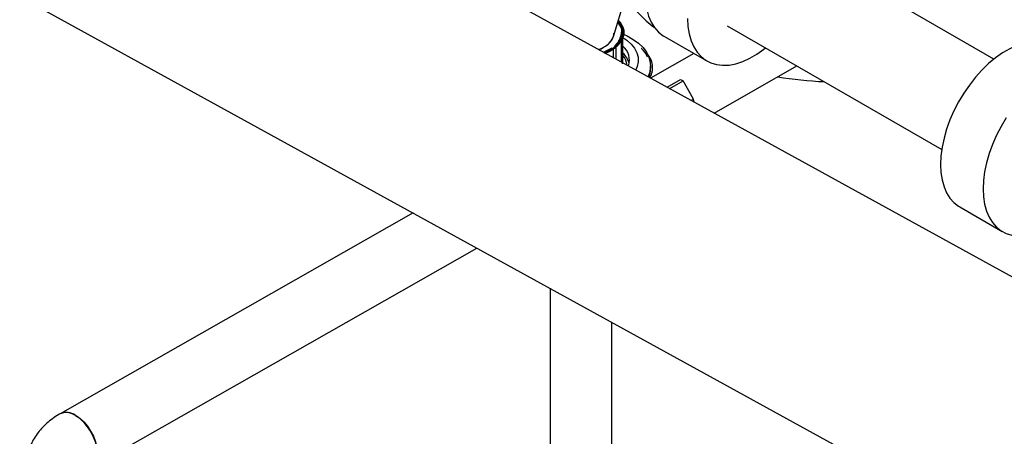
# Model space of a CAD drawing. Header units: millimetres. Extents: x 0 to 841, y 0 to 594.
# Tile 121 of 256: x 700.02 to 712.74, y 176.06 to 181.44. Entities that reach past the tile are written whole.
import ezdxf

# ---------------------------------------------------------------- set-up
doc = ezdxf.new("R2010")
doc.units = ezdxf.units.MM
doc.layers.add('TRAIT-FORT', color=4, linetype='Continuous', lineweight=25)

msp = doc.modelspace()

# ---------------------------------------------------------------- linework, layer by layer
at = {"layer": 'TRAIT-FORT', "color": 4, "linetype": 'Continuous', "lineweight": 25}
for p, q in [((729.782, 168.801), (691.673, 189.761)), ((691.598, 186.372), (728.297, 166.187)), ((712.607, 180.932), (709.835, 182.532)), ((707.691, 181.224), (707.935, 182.044)), ((707.793, 181.346), (707.749, 181.412)), ((707.795, 181.347), (707.75, 181.412)), ((707.807, 181.26), (707.802, 181.313)), ((707.806, 181.28), (707.802, 181.313)), ((707.804, 181.302), (707.802, 181.313)), ((707.804, 181.235), (707.805, 181.314)), ((707.809, 181.299), (707.807, 181.314)), ((709.161, 181.364), (711.933, 179.764)), ((707.777, 181.163), (707.802, 181.217)), ((707.78, 181.169), (707.785, 181.18)), ((707.783, 181.175), (707.802, 181.217)), ((707.785, 181.179), (707.802, 181.217)), ((707.79, 181.185), (707.802, 181.228)), ((707.79, 181.187), (707.802, 181.217)), ((707.79, 181.181), (707.807, 181.217)), ((707.791, 181.184), (707.802, 181.224)), ((707.795, 181.184), (707.797, 181.192)), ((707.795, 180.894), (707.795, 181.175)), ((707.797, 181.207), (707.802, 181.217)), ((707.801, 181.217), (707.811, 181.258)), ((707.802, 181.217), (707.805, 181.236)), ((707.802, 181.217), (707.804, 181.23)), ((707.802, 181.217), (707.803, 181.224)), ((707.805, 181.238), (707.805, 181.25)), ((707.807, 180.871), (707.807, 181.204)), ((707.814, 180.92), (707.814, 181.215)), ((707.814, 180.92), (707.814, 181.215)), ((707.814, 180.92), (707.814, 181.215)), ((707.814, 180.92), (707.814, 181.215)), ((707.814, 180.92), (707.814, 181.215)), ((707.814, 180.92), (707.814, 181.215)), ((707.814, 180.92), (707.814, 181.215)), ((707.814, 180.92), (707.814, 181.215)), ((707.814, 180.92), (707.814, 181.215)), ((707.814, 180.92), (707.814, 181.215)), ((707.814, 180.92), (707.814, 181.215)), ((707.814, 180.92), (707.814, 181.215)), ((707.814, 180.92), (707.814, 181.215)), ((707.814, 180.92), (707.814, 181.215)), ((708.349, 181.225), (708.898, 180.909)), ((707.563, 181.022), (707.673, 181.077)), ((707.566, 181.02), (707.672, 181.077)), ((707.578, 181.014), (707.689, 181.069)), ((707.692, 181.068), (707.688, 181.07)), ((707.689, 181.069), (707.689, 181.069)), ((707.692, 180.951), (707.692, 181.068)), ((707.722, 181.097), (707.768, 181.149)), ((707.722, 181.097), (707.767, 181.146)), ((707.726, 181.095), (707.722, 181.097)), ((707.726, 180.932), (707.726, 181.095)), ((708.729, 181.006), (708.17, 180.688)), ((707.814, 180.884), (707.814, 180.92)), ((707.814, 180.884), (707.814, 180.92)), ((707.814, 180.884), (707.814, 180.92)), ((707.814, 180.884), (707.814, 180.92)), ((707.814, 180.884), (707.814, 180.92)), ((707.814, 180.884), (707.814, 180.92)), ((707.814, 180.884), (707.814, 180.92)), ((707.814, 180.884), (707.814, 180.92)), ((707.814, 180.884), (707.814, 180.92)), ((707.814, 180.884), (707.814, 180.92)), ((707.814, 180.884), (707.814, 180.92)), ((707.814, 180.884), (707.814, 180.92)), ((707.814, 180.884), (707.814, 180.92)), ((707.814, 180.884), (707.814, 180.92)), ((707.814, 180.884), (707.814, 180.92)), ((708.171, 180.812), (708.171, 180.845)), ((708.993, 180.236), (710.062, 180.844)), ((708.385, 180.57), (708.558, 180.67)), ((708.558, 180.67), (708.591, 180.652)), ((708.418, 180.552), (708.591, 180.652)), ((708.727, 180.417), (708.591, 180.652)), ((708.727, 180.417), (708.695, 180.399)), ((708.732, 180.379), (708.727, 180.417)), ((712.166, 179.022), (712.715, 178.705)), ((705.104, 178.944), (700.54, 176.348)), ((700.973, 175.674), (705.926, 178.491)), ((706.871, 177.972), (706.871, 172.229)), ((707.671, 172.229), (707.671, 177.532))]:
    msp.add_line(p, q, dxfattribs=at)
at = {"layer": 'TRAIT-FORT', "color": 4, "linetype": 'Continuous', "lineweight": 25, "flags": 128}
for points in [[(708.101, 181.775), (708.106, 181.672), (708.121, 181.576), (708.145, 181.488), (708.179, 181.409), (708.222, 181.34), (708.274, 181.282), (708.333, 181.235), (708.349, 181.225)], [(708.649, 181.458), (708.654, 181.355), (708.669, 181.259), (708.694, 181.171), (708.728, 181.092), (708.771, 181.023), (708.822, 180.965), (708.882, 180.919), (708.949, 180.884), (709.022, 180.862), (709.1, 180.853), (709.184, 180.856), (709.271, 180.873), (709.361, 180.902), (709.452, 180.943), (709.544, 180.996), (709.635, 181.06), (709.657, 181.078)], [(707.814, 181.211), (707.863, 181.177), (707.919, 181.127), (707.963, 181.073), (707.993, 181.016), (708.009, 180.957), (708.011, 180.898), (707.998, 180.838), (707.979, 180.793)], [(707.828, 181.253), (707.866, 181.235), (707.946, 181.188), (708.015, 181.137), (708.073, 181.081), (708.118, 181.021), (708.149, 180.958), (708.167, 180.894), (708.17, 180.829), (708.16, 180.764), (708.138, 180.706)], [(713.366, 181.101), (713.315, 181.125), (713.242, 181.147), (713.164, 181.157), (713.08, 181.153), (712.993, 181.137), (712.903, 181.108), (712.812, 181.066), (712.72, 181.013), (712.629, 180.949), (712.539, 180.874), (712.452, 180.79), (712.369, 180.698), (712.29, 180.597), (712.217, 180.491), (712.15, 180.38), (712.091, 180.264), (712.039, 180.147), (711.996, 180.028), (711.962, 179.91), (711.937, 179.794), (711.923, 179.68), (711.918, 179.572)], [(708.149, 180.699), (708.167, 180.762), (708.171, 180.823)], [(708.149, 180.699), (708.166, 180.758), (708.171, 180.822)], [(708.149, 180.699), (708.166, 180.76), (708.171, 180.816)], [(708.149, 180.699), (708.166, 180.756), (708.171, 180.812)], [(712.765, 180.174), (712.699, 180.063), (712.639, 179.948), (712.588, 179.83), (712.545, 179.712), (712.51, 179.593), (712.486, 179.477), (712.471, 179.364), (712.466, 179.255)], [(711.918, 179.572), (711.923, 179.468), (711.937, 179.372), (711.962, 179.284), (711.996, 179.205), (712.039, 179.136), (712.091, 179.078), (712.15, 179.032), (712.166, 179.022)], [(712.466, 179.255), (712.471, 179.152), (712.486, 179.056), (712.51, 178.968), (712.545, 178.889), (712.588, 178.82), (712.639, 178.762), (712.699, 178.715), (712.765, 178.681), (712.838, 178.659), (712.917, 178.65), (713.001, 178.653), (713.088, 178.67), (713.177, 178.699), (713.269, 178.74), (713.361, 178.793), (713.452, 178.857), (713.474, 178.874)], [(700.74, 176.328), (700.794, 176.292), (700.845, 176.244), (700.893, 176.188), (700.935, 176.125), (700.97, 176.058), (700.996, 175.988), (701.014, 175.919), (701.021, 175.853), (701.018, 175.792), (701.005, 175.739), (700.982, 175.695), (700.967, 175.677)]]:
    msp.add_lwpolyline(points, dxfattribs=at)
at = {"layer": 'TRAIT-FORT', "color": 4, "linetype": 'Continuous', "lineweight": 25}
for centre, radius, start, end in [((709.286, 182.736), 1.755, 214.7145, 232.5942), ((707.558, 181.234), 0.262, 25.5218, 44.2056), ((707.556, 181.234), 0.26, 25.5551, 42.7307), ((707.579, 181.248), 0.238, 16.1295, 43.5082), ((707.562, 181.238), 0.252, 25.3507, 41.6446), ((707.606, 181.26), 0.203, 15.1908, 24.9991), ((707.624, 181.265), 0.19, 357.852, 25.4727), ((707.627, 181.266), 0.187, 344.7287, 25.6458), ((707.627, 181.265), 0.187, 334.1087, 15.0042), ((707.627, 181.266), 0.182, 344.5023, 15.2399), ((707.425, 181.337), 0.289, 284.6674, 336.9278), ((707.52, 181.322), 0.303, 303.7076, 333.0634), ((707.522, 181.322), 0.306, 303.7076, 333.0634), ((707.559, 181.292), 0.255, 309.8794, 342.8772), ((707.569, 181.286), 0.247, 309.3988, 347.4233), ((707.568, 181.287), 0.248, 309.4381, 346.6823), ((707.561, 181.292), 0.257, 309.8794, 342.8772), ((707.4, 181.473), 0.495, 291.3894, 310.5176), ((707.381, 181.51), 0.537, 291.8078, 304.8141), ((707.402, 181.474), 0.499, 291.4824, 310.5223), ((707.383, 181.512), 0.542, 291.8973, 304.8173), ((707.657, 180.92), 0.24, 341.7726, 49.1991), ((707.632, 180.827), 0.237, 6.6497, 40.0948), ((707.621, 180.806), 0.281, 14.0444, 46.6655), ((707.631, 180.92), 0.182, 349.2231, 359.9812), ((707.857, 180.813), 0.314, 338.7658, 2.1233), ((707.856, 180.813), 0.315, 338.7887, 1.9179), ((707.862, 180.812), 0.309, 338.5661, 1.8634), ((707.856, 180.813), 0.315, 338.7703, 359.4045), ((707.854, 180.814), 0.317, 338.8143, 358.7906), ((707.854, 180.814), 0.316, 338.7985, 358.0144), ((710.629, 185.68), 5.043, 260.6942, 267.5523), ((700.623, 176.167), 0.199, 53.9967, 114.6401)]:
    msp.add_arc(centre, radius, start, end, dxfattribs=at)
for points, knots in [([(707.806, 181.35), (707.806, 181.352), (707.802, 181.37), (707.789, 181.399), (707.765, 181.423), (707.754, 181.434)], [0, 0, 0, 0, 0.078425, 0.589063, 1, 1, 1, 1]), ([(707.723, 181.096), (707.726, 181.098), (707.731, 181.103), (707.738, 181.109), (707.745, 181.116), (707.757, 181.128), (707.773, 181.146), (707.789, 181.172), (707.801, 181.198), (707.81, 181.225), (707.814, 181.253), (707.814, 181.281), (707.809, 181.31), (707.802, 181.331), (707.797, 181.343), (707.796, 181.345), (707.795, 181.347)], [0, 0, 0, 0, 0.029498, 0.058939, 0.088348, 0.117747, 0.220942, 0.323826, 0.426602, 0.52943, 0.637536, 0.745689, 0.857663, 0.969683, 0.984849, 1, 1, 1, 1]), ([(707.726, 181.095), (707.728, 181.097), (707.732, 181.101), (707.745, 181.113), (707.764, 181.133), (707.784, 181.162), (707.799, 181.191), (707.812, 181.23), (707.815, 181.269), (707.81, 181.306), (707.803, 181.327), (707.798, 181.34), (707.796, 181.344), (707.795, 181.347)], [0, 0, 0, 0, 0.025295, 0.050634, 0.168069, 0.285548, 0.400754, 0.516004, 0.737791, 0.843005, 0.948267, 0.974163, 1, 1, 1, 1]), ([(707.726, 181.095), (707.727, 181.096), (707.73, 181.098), (707.741, 181.109), (707.759, 181.127), (707.786, 181.163), (707.804, 181.202), (707.813, 181.241), (707.814, 181.271), (707.811, 181.3), (707.805, 181.322), (707.799, 181.338), (707.796, 181.344), (707.795, 181.347)], [0, 0, 0, 0, 0.015143, 0.030301, 0.141774, 0.253294, 0.480057, 0.593544, 0.707077, 0.81855, 0.930069, 0.965064, 1, 1, 1, 1]), ([(707.726, 181.095), (707.729, 181.097), (707.733, 181.101), (707.74, 181.108), (707.747, 181.115), (707.753, 181.122), (707.759, 181.128), (707.765, 181.135), (707.775, 181.15), (707.789, 181.171), (707.803, 181.202), (707.811, 181.232), (707.814, 181.263), (707.812, 181.294), (707.806, 181.318), (707.8, 181.335), (707.797, 181.343), (707.795, 181.347)], [0, 0, 0, 0, 0.02929, 0.058547, 0.087789, 0.117033, 0.146297, 0.175599, 0.204956, 0.323458, 0.442006, 0.560507, 0.679055, 0.795267, 0.911523, 0.955805, 1, 1, 1, 1]), ([(707.79, 181.346), (707.782, 181.363), (707.771, 181.386), (707.748, 181.406), (707.742, 181.411)], [0, 0, 0, 0, 0.758757, 1, 1, 1, 1]), ([(707.79, 181.346), (707.782, 181.361), (707.771, 181.383), (707.751, 181.403), (707.744, 181.409)], [0, 0, 0, 0, 0.6913133, 1, 1, 1, 1]), ([(707.794, 181.346), (707.785, 181.362), (707.773, 181.385), (707.752, 181.405), (707.745, 181.411)], [0, 0, 0, 0, 0.702192, 1, 1, 1, 1]), ([(707.79, 181.346), (707.782, 181.361), (707.771, 181.383), (707.751, 181.404), (707.745, 181.41)], [0, 0, 0, 0, 0.673996, 1, 1, 1, 1]), ([(707.789, 181.346), (707.786, 181.351), (707.776, 181.372), (707.759, 181.393), (707.745, 181.409)], [0, 0, 0, 0, 0.198968, 1, 1, 1, 1]), ([(707.79, 181.346), (707.783, 181.36), (707.772, 181.382), (707.752, 181.402), (707.745, 181.409)], [0, 0, 0, 0, 0.645086, 1, 1, 1, 1]), ([(707.79, 181.346), (707.784, 181.359), (707.773, 181.38), (707.753, 181.4), (707.745, 181.408)], [0, 0, 0, 0, 0.5862074, 1, 1, 1, 1]), ([(707.795, 181.347), (707.788, 181.36), (707.776, 181.384), (707.755, 181.406), (707.746, 181.416)], [0, 0, 0, 0, 0.540155, 1, 1, 1, 1]), ([(707.795, 181.347), (707.787, 181.363), (707.776, 181.387), (707.753, 181.407), (707.746, 181.413)], [0, 0, 0, 0, 0.713867, 1, 1, 1, 1]), ([(707.79, 181.346), (707.789, 181.348), (707.779, 181.37), (707.766, 181.392), (707.746, 181.41), (707.746, 181.41)], [0, 0, 0, 0, 0.089405, 0.978638, 1, 1, 1, 1]), ([(707.795, 181.347), (707.79, 181.359), (707.779, 181.381), (707.757, 181.401), (707.746, 181.41)], [0, 0, 0, 0, 0.5276348, 1, 1, 1, 1]), ([(707.79, 181.346), (707.781, 181.364), (707.77, 181.386), (707.75, 181.405), (707.746, 181.409)], [0, 0, 0, 0, 0.827485, 1, 1, 1, 1]), ([(707.79, 181.346), (707.784, 181.358), (707.772, 181.38), (707.754, 181.4), (707.746, 181.409)], [0, 0, 0, 0, 0.5599, 1, 1, 1, 1]), ([(707.79, 181.346), (707.785, 181.355), (707.774, 181.378), (707.756, 181.398), (707.746, 181.409)], [0, 0, 0, 0, 0.439317, 1, 1, 1, 1]), ([(707.79, 181.346), (707.785, 181.357), (707.774, 181.378), (707.755, 181.398), (707.746, 181.407)], [0, 0, 0, 0, 0.524255, 1, 1, 1, 1]), ([(707.795, 181.347), (707.79, 181.358), (707.779, 181.381), (707.757, 181.4), (707.747, 181.409)], [0, 0, 0, 0, 0.521324, 1, 1, 1, 1]), ([(707.802, 181.313), (707.795, 181.335), (707.784, 181.367), (707.756, 181.396), (707.747, 181.406)], [0, 0, 0, 0, 0.658569, 1, 1, 1, 1]), ([(707.791, 181.346), (707.791, 181.346), (707.782, 181.368), (707.764, 181.387), (707.747, 181.406)], [0, 0, 0, 0, 0.021462, 1, 1, 1, 1]), ([(707.795, 181.347), (707.787, 181.362), (707.775, 181.385), (707.755, 181.406), (707.748, 181.414)], [0, 0, 0, 0, 0.645237, 1, 1, 1, 1]), ([(707.795, 181.347), (707.787, 181.362), (707.775, 181.385), (707.755, 181.406), (707.748, 181.414)], [0, 0, 0, 0, 0.638698, 1, 1, 1, 1]), ([(707.79, 181.346), (707.789, 181.349), (707.779, 181.37), (707.762, 181.39), (707.748, 181.407)], [0, 0, 0, 0, 0.148204, 1, 1, 1, 1]), ([(707.794, 181.346), (707.785, 181.365), (707.773, 181.387), (707.753, 181.408), (707.749, 181.412)], [0, 0, 0, 0, 0.794874, 1, 1, 1, 1]), ([(707.797, 181.347), (707.788, 181.365), (707.775, 181.387), (707.755, 181.408), (707.75, 181.413)], [0, 0, 0, 0, 0.7679939, 1, 1, 1, 1]), ([(707.807, 181.314), (707.801, 181.33), (707.79, 181.363), (707.767, 181.395), (707.751, 181.411), (707.75, 181.412)], [0, 0, 0, 0, 0.479987, 0.952617, 1, 1, 1, 1]), ([(707.812, 181.35), (707.806, 181.361), (707.791, 181.387), (707.766, 181.41), (707.751, 181.423)], [0, 0, 0, 0, 0.417913, 1, 1, 1, 1]), ([(707.803, 181.349), (707.793, 181.37), (707.781, 181.398), (707.757, 181.422), (707.752, 181.428)], [0, 0, 0, 0, 0.7829451, 1, 1, 1, 1]), ([(707.769, 181.188), (707.771, 181.191), (707.774, 181.197), (707.777, 181.206), (707.784, 181.222), (707.792, 181.247), (707.796, 181.275), (707.798, 181.297), (707.798, 181.308), (707.798, 181.314)], [0, 0, 0, 0, 0.069974, 0.140284, 0.210963, 0.476445, 0.744736, 0.872283, 1, 1, 1, 1]), ([(707.801, 181.313), (707.8, 181.316), (707.798, 181.321), (707.795, 181.329), (707.792, 181.338), (707.79, 181.343), (707.789, 181.346)], [0, 0, 0, 0, 0.249579, 0.499338, 0.749427, 1, 1, 1, 1]), ([(707.79, 181.184), (707.795, 181.193), (707.811, 181.222), (707.816, 181.272), (707.807, 181.318), (707.796, 181.342), (707.794, 181.346)], [0, 0, 0, 0, 0.1734236, 0.5476886, 0.9118236, 1, 1, 1, 1]), ([(707.802, 181.313), (707.801, 181.315), (707.8, 181.32), (707.798, 181.326), (707.796, 181.332), (707.793, 181.339), (707.791, 181.344), (707.79, 181.346)], [0, 0, 0, 0, 0.190742, 0.381716, 0.573001, 0.786679, 1, 1, 1, 1]), ([(707.802, 181.313), (707.801, 181.316), (707.8, 181.32), (707.797, 181.328), (707.794, 181.337), (707.791, 181.343), (707.79, 181.346)], [0, 0, 0, 0, 0.214416, 0.42924, 0.714915, 1, 1, 1, 1]), ([(707.802, 181.313), (707.802, 181.315), (707.801, 181.318), (707.798, 181.325), (707.795, 181.334), (707.792, 181.342), (707.79, 181.346)], [0, 0, 0, 0, 0.142644, 0.285481, 0.643107, 1, 1, 1, 1]), ([(707.802, 181.313), (707.801, 181.316), (707.8, 181.321), (707.797, 181.33), (707.794, 181.338), (707.791, 181.343), (707.79, 181.346)], [0, 0, 0, 0, 0.250261, 0.500228, 0.75008, 1, 1, 1, 1]), ([(707.802, 181.313), (707.801, 181.316), (707.8, 181.321), (707.797, 181.33), (707.794, 181.338), (707.791, 181.343), (707.79, 181.346)], [0, 0, 0, 0, 0.2499, 0.499746, 0.749719, 1, 1, 1, 1]), ([(707.802, 181.313), (707.801, 181.316), (707.8, 181.321), (707.797, 181.33), (707.794, 181.338), (707.791, 181.343), (707.79, 181.346)], [0, 0, 0, 0, 0.249766, 0.4995672, 0.749585, 1, 1, 1, 1]), ([(707.802, 181.313), (707.801, 181.316), (707.8, 181.321), (707.797, 181.329), (707.794, 181.336), (707.792, 181.342), (707.79, 181.345), (707.79, 181.346)], [0, 0, 0, 0, 0.232528, 0.465204, 0.698173, 0.93158, 1, 1, 1, 1]), ([(707.802, 181.313), (707.801, 181.316), (707.8, 181.32), (707.798, 181.328), (707.794, 181.336), (707.791, 181.343), (707.79, 181.346)], [0, 0, 0, 0, 0.2025887, 0.4055022, 0.7030351, 1, 1, 1, 1]), ([(707.802, 181.313), (707.801, 181.315), (707.8, 181.321), (707.796, 181.332), (707.792, 181.341), (707.79, 181.346)], [0, 0, 0, 0, 0.1503474, 0.5756835, 1, 1, 1, 1]), ([(707.802, 181.313), (707.802, 181.314), (707.8, 181.32), (707.797, 181.33), (707.792, 181.341), (707.79, 181.346)], [0, 0, 0, 0, 0.045217, 0.523156, 1, 1, 1, 1]), ([(707.79, 181.185), (707.791, 181.187), (707.793, 181.192), (707.796, 181.2), (707.799, 181.209), (707.802, 181.217), (707.804, 181.225), (707.807, 181.239), (707.809, 181.261), (707.808, 181.284), (707.805, 181.301), (707.804, 181.309), (707.803, 181.313)], [0, 0, 0, 0, 0.063116, 0.126171, 0.189209, 0.252274, 0.31541, 0.378661, 0.59484, 0.810962, 0.90561, 1, 1, 1, 1]), ([(707.803, 181.313), (707.802, 181.316), (707.8, 181.322), (707.798, 181.33), (707.795, 181.338), (707.792, 181.343), (707.791, 181.346)], [0, 0, 0, 0, 0.2498907, 0.4997395, 0.7497187, 1, 1, 1, 1]), ([(707.804, 181.313), (707.803, 181.316), (707.802, 181.322), (707.799, 181.33), (707.797, 181.338), (707.795, 181.344), (707.793, 181.346)], [0, 0, 0, 0, 0.251036, 0.501243, 0.7508282, 1, 1, 1, 1]), ([(707.805, 181.314), (707.805, 181.316), (707.803, 181.32), (707.801, 181.327), (707.799, 181.334), (707.796, 181.341), (707.795, 181.345), (707.794, 181.346)], [0, 0, 0, 0, 0.209093, 0.418185, 0.627385, 0.836805, 1, 1, 1, 1]), ([(707.794, 181.184), (707.795, 181.186), (707.797, 181.19), (707.799, 181.196), (707.804, 181.21), (707.81, 181.231), (707.811, 181.254), (707.811, 181.273), (707.809, 181.287), (707.806, 181.3), (707.803, 181.309), (707.802, 181.313)], [0, 0, 0, 0, 0.048424, 0.096881, 0.145396, 0.365548, 0.58536, 0.689167, 0.792723, 0.896257, 1, 1, 1, 1]), ([(707.795, 181.184), (707.797, 181.186), (707.8, 181.19), (707.804, 181.196), (707.808, 181.202), (707.812, 181.209), (707.815, 181.215), (707.818, 181.221), (707.823, 181.233), (707.829, 181.252), (707.832, 181.277), (707.829, 181.303), (707.824, 181.324), (707.817, 181.339), (707.814, 181.346), (707.812, 181.35)], [0, 0, 0, 0, 0.038653, 0.077254, 0.115836, 0.154435, 0.193085, 0.231823, 0.270681, 0.416089, 0.562995, 0.717458, 0.874391, 0.937049, 1, 1, 1, 1]), ([(707.807, 181.217), (707.807, 181.217), (707.81, 181.226), (707.813, 181.244), (707.814, 181.272), (707.811, 181.299), (707.806, 181.32), (707.8, 181.336), (707.797, 181.343), (707.795, 181.347)], [0, 0, 0, 0, 0.003997, 0.212097, 0.420287, 0.628387, 0.836578, 0.918363, 1, 1, 1, 1]), ([(707.807, 181.217), (707.808, 181.219), (707.809, 181.224), (707.811, 181.232), (707.812, 181.239), (707.813, 181.247), (707.813, 181.254), (707.814, 181.27), (707.813, 181.292), (707.807, 181.316), (707.801, 181.335), (707.797, 181.343), (707.795, 181.347)], [0, 0, 0, 0, 0.057913, 0.115792, 0.173672, 0.231587, 0.289571, 0.347659, 0.578721, 0.809875, 0.905042, 1, 1, 1, 1]), ([(707.798, 181.218), (707.798, 181.22), (707.8, 181.225), (707.802, 181.233), (707.804, 181.241), (707.807, 181.257), (707.808, 181.28), (707.806, 181.302), (707.804, 181.313), (707.804, 181.313)], [0, 0, 0, 0, 0.08216, 0.164177, 0.2461, 0.327983, 0.652669, 0.9747, 1, 1, 1, 1]), ([(707.799, 181.184), (707.8, 181.186), (707.803, 181.191), (707.806, 181.198), (707.808, 181.206), (707.81, 181.213), (707.814, 181.228), (707.818, 181.251), (707.818, 181.275), (707.815, 181.292), (707.813, 181.303), (707.811, 181.31), (707.81, 181.314)], [0, 0, 0, 0, 0.0566, 0.113249, 0.169981, 0.226833, 0.283839, 0.515024, 0.747142, 0.831461, 0.915711, 1, 1, 1, 1]), ([(707.803, 181.228), (707.804, 181.232), (707.813, 181.26), (707.806, 181.288), (707.801, 181.313)], [0, 0, 0, 0, 0.11857, 1, 1, 1, 1]), ([(707.802, 181.217), (707.802, 181.22), (707.804, 181.226), (707.806, 181.234), (707.807, 181.243), (707.808, 181.254), (707.809, 181.267), (707.808, 181.283), (707.806, 181.298), (707.803, 181.308), (707.802, 181.313)], [0, 0, 0, 0, 0.090214, 0.180483, 0.270878, 0.36147, 0.521284, 0.680712, 0.840152, 1, 1, 1, 1]), ([(707.802, 181.217), (707.802, 181.22), (707.804, 181.225), (707.805, 181.233), (707.807, 181.241), (707.808, 181.249), (707.808, 181.257), (707.808, 181.267), (707.808, 181.281), (707.806, 181.297), (707.803, 181.308), (707.802, 181.313)], [0, 0, 0, 0, 0.082241, 0.164429, 0.246621, 0.328869, 0.411228, 0.493753, 0.66275, 0.831343, 1, 1, 1, 1]), ([(707.802, 181.217), (707.802, 181.22), (707.804, 181.226), (707.806, 181.235), (707.807, 181.243), (707.808, 181.252), (707.808, 181.262), (707.808, 181.274), (707.807, 181.287), (707.805, 181.3), (707.803, 181.309), (707.802, 181.313)], [0, 0, 0, 0, 0.0914, 0.182779, 0.27421, 0.365769, 0.45753, 0.593367, 0.728896, 0.864359, 1, 1, 1, 1]), ([(707.802, 181.217), (707.802, 181.219), (707.804, 181.224), (707.805, 181.231), (707.806, 181.238), (707.807, 181.245), (707.809, 181.26), (707.808, 181.281), (707.805, 181.301), (707.802, 181.312), (707.802, 181.313)], [0, 0, 0, 0, 0.073834, 0.147681, 0.221582, 0.295575, 0.3697, 0.660407, 0.951241, 1, 1, 1, 1]), ([(707.807, 181.25), (707.807, 181.252), (707.81, 181.266), (707.808, 181.288), (707.803, 181.307), (707.802, 181.313)], [0, 0, 0, 0, 0.08322, 0.702297, 1, 1, 1, 1]), ([(707.804, 181.238), (707.807, 181.253), (707.81, 181.279), (707.804, 181.304), (707.802, 181.313)], [0, 0, 0, 0, 0.624234, 1, 1, 1, 1]), ([(707.804, 181.236), (707.806, 181.248), (707.811, 181.273), (707.805, 181.299), (707.802, 181.313)], [0, 0, 0, 0, 0.44966, 1, 1, 1, 1]), ([(707.802, 181.217), (707.802, 181.22), (707.804, 181.225), (707.805, 181.233), (707.807, 181.241), (707.808, 181.249), (707.808, 181.259), (707.808, 181.271), (707.807, 181.285), (707.805, 181.299), (707.803, 181.309), (707.802, 181.313)], [0, 0, 0, 0, 0.082099, 0.164193, 0.246337, 0.328584, 0.410988, 0.558438, 0.70555, 0.852633, 1, 1, 1, 1]), ([(707.807, 181.217), (707.808, 181.219), (707.809, 181.224), (707.811, 181.231), (707.813, 181.239), (707.815, 181.253), (707.817, 181.274), (707.816, 181.295), (707.814, 181.308), (707.813, 181.312), (707.813, 181.314)], [0, 0, 0, 0, 0.075304, 0.150549, 0.225766, 0.300985, 0.590034, 0.876641, 0.938439, 1, 1, 1, 1]), ([(707.811, 181.251), (707.812, 181.264), (707.814, 181.285), (707.809, 181.306), (707.807, 181.314)], [0, 0, 0, 0, 0.623898, 1, 1, 1, 1]), ([(707.572, 181.092), (707.612, 181.114), (707.643, 181.142), (707.686, 181.201), (707.697, 181.233), (707.697, 181.266)], [0, 0, 0, 0, 0.5, 0.5, 1, 1, 1, 1]), ([(707.581, 181.012), (707.605, 181.022), (707.657, 181.044), (707.722, 181.09), (707.77, 181.138), (707.787, 181.171), (707.794, 181.184)], [0, 0, 0, 0, 0.235631, 0.523672, 0.809534, 1, 1, 1, 1]), ([(707.692, 181.068), (707.692, 181.068), (707.703, 181.076), (707.722, 181.091), (707.748, 181.115), (707.77, 181.141), (707.783, 181.162), (707.791, 181.176), (707.794, 181.181), (707.795, 181.184)], [0, 0, 0, 0, 0.0067473, 0.2188419, 0.4310256, 0.6549901, 0.8790454, 0.9395748, 1, 1, 1, 1]), ([(707.707, 181.103), (707.709, 181.105), (707.714, 181.11), (707.721, 181.118), (707.728, 181.125), (707.734, 181.133), (707.74, 181.141), (707.747, 181.15), (707.755, 181.162), (707.762, 181.175), (707.767, 181.184), (707.769, 181.188)], [0, 0, 0, 0, 0.090741, 0.181855, 0.273392, 0.365403, 0.457935, 0.551037, 0.699961, 0.849554, 1, 1, 1, 1]), ([(707.707, 181.103), (707.71, 181.105), (707.716, 181.11), (707.725, 181.118), (707.733, 181.125), (707.741, 181.133), (707.749, 181.14), (707.756, 181.148), (707.765, 181.158), (707.775, 181.17), (707.782, 181.18), (707.786, 181.184)], [0, 0, 0, 0, 0.094963, 0.190071, 0.285368, 0.380897, 0.476701, 0.57282, 0.669298, 0.834585, 1, 1, 1, 1]), ([(707.709, 181.102), (707.712, 181.105), (707.718, 181.109), (707.727, 181.117), (707.735, 181.124), (707.743, 181.132), (707.75, 181.139), (707.759, 181.149), (707.768, 181.16), (707.778, 181.172), (707.783, 181.181), (707.786, 181.186)], [0, 0, 0, 0, 0.093915, 0.187284, 0.280175, 0.372656, 0.464798, 0.556672, 0.70578, 0.853447, 1, 1, 1, 1]), ([(707.714, 181.1), (707.717, 181.102), (707.721, 181.106), (707.728, 181.112), (707.734, 181.118), (707.747, 181.132), (707.765, 181.154), (707.778, 181.175), (707.784, 181.186), (707.784, 181.186)], [0, 0, 0, 0, 0.076958, 0.153828, 0.230645, 0.30744, 0.654967, 0.999161, 1, 1, 1, 1]), ([(707.722, 181.097), (707.724, 181.099), (707.729, 181.103), (707.736, 181.11), (707.743, 181.117), (707.749, 181.124), (707.755, 181.131), (707.767, 181.146), (707.782, 181.168), (707.793, 181.191), (707.799, 181.208), (707.801, 181.214), (707.802, 181.217)], [0, 0, 0, 0, 0.06118, 0.122321, 0.183465, 0.24465, 0.305919, 0.36731, 0.610478, 0.853743, 0.926947, 1, 1, 1, 1]), ([(707.722, 181.097), (707.724, 181.099), (707.73, 181.104), (707.738, 181.112), (707.745, 181.119), (707.752, 181.127), (707.764, 181.142), (707.78, 181.164), (707.791, 181.188), (707.798, 181.205), (707.801, 181.213), (707.802, 181.217)], [0, 0, 0, 0, 0.067995, 0.135973, 0.203991, 0.272104, 0.340367, 0.578591, 0.816909, 0.908548, 1, 1, 1, 1]), ([(707.722, 181.097), (707.724, 181.099), (707.729, 181.103), (707.736, 181.11), (707.742, 181.117), (707.749, 181.123), (707.755, 181.13), (707.76, 181.137), (707.77, 181.15), (707.783, 181.17), (707.793, 181.192), (707.799, 181.207), (707.801, 181.214), (707.802, 181.217)], [0, 0, 0, 0, 0.0593594, 0.1186397, 0.1778774, 0.2371094, 0.2963723, 0.3557028, 0.4151376, 0.6313559, 0.8476694, 0.9239075, 1, 1, 1, 1]), ([(707.722, 181.097), (707.731, 181.105), (707.757, 181.13), (707.773, 181.157), (707.783, 181.175)], [0, 0, 0, 0, 0.347926, 1, 1, 1, 1]), ([(707.722, 181.097), (707.727, 181.101), (707.753, 181.125), (707.77, 181.153), (707.783, 181.175)], [0, 0, 0, 0, 0.185313, 1, 1, 1, 1]), ([(707.726, 181.095), (707.728, 181.097), (707.733, 181.101), (707.746, 181.114), (707.764, 181.134), (707.78, 181.156), (707.791, 181.175), (707.797, 181.189), (707.803, 181.203), (707.806, 181.212), (707.807, 181.217)], [0, 0, 0, 0, 0.05526, 0.11062, 0.337942, 0.565354, 0.674102, 0.782641, 0.891199, 1, 1, 1, 1]), ([(707.726, 181.095), (707.729, 181.097), (707.734, 181.102), (707.742, 181.11), (707.749, 181.117), (707.756, 181.125), (707.763, 181.133), (707.77, 181.143), (707.779, 181.155), (707.788, 181.169), (707.792, 181.179), (707.795, 181.184)], [0, 0, 0, 0, 0.089242, 0.178376, 0.267473, 0.3566, 0.445827, 0.535224, 0.69028, 0.845084, 1, 1, 1, 1]), ([(707.728, 181.094), (707.73, 181.096), (707.734, 181.1), (707.74, 181.106), (707.753, 181.117), (707.77, 181.136), (707.785, 181.157), (707.794, 181.173), (707.797, 181.18), (707.799, 181.183)], [0, 0, 0, 0, 0.067878, 0.135845, 0.203935, 0.492856, 0.782463, 0.89129, 1, 1, 1, 1]), ([(707.769, 181.151), (707.78, 181.168), (707.794, 181.19), (707.8, 181.212), (707.802, 181.217)], [0, 0, 0, 0, 0.794049, 1, 1, 1, 1]), ([(707.79, 181.184), (707.796, 181.196), (707.804, 181.21), (707.804, 181.224), (707.804, 181.227)], [0, 0, 0, 0, 0.796116, 1, 1, 1, 1]), ([(707.802, 181.217), (707.803, 181.22), (707.804, 181.224), (707.804, 181.228), (707.804, 181.229)], [0, 0, 0, 0, 0.783703, 1, 1, 1, 1]), ([(707.802, 181.217), (707.802, 181.219), (707.803, 181.223), (707.804, 181.226), (707.804, 181.227)], [0, 0, 0, 0, 0.597069, 1, 1, 1, 1]), ([(707.808, 181.227), (707.81, 181.23), (707.812, 181.235), (707.811, 181.241), (707.811, 181.243)], [0, 0, 0, 0, 0.561488, 1, 1, 1, 1]), ([(707.498, 181.058), (707.501, 181.059), (707.529, 181.067), (707.552, 181.08), (707.572, 181.092)], [0, 0, 0, 0, 0.123057, 1, 1, 1, 1]), ([(707.572, 181.017), (707.587, 181.022), (707.629, 181.037), (707.664, 181.057), (707.686, 181.07)], [0, 0, 0, 0, 0.36433, 1, 1, 1, 1]), ([(707.577, 181.014), (707.592, 181.022), (707.63, 181.04), (707.659, 181.062), (707.676, 181.075)], [0, 0, 0, 0, 0.425561, 1, 1, 1, 1]), ([(707.579, 181.013), (707.604, 181.023), (707.66, 181.047), (707.7, 181.079), (707.722, 181.097)], [0, 0, 0, 0, 0.45058, 1, 1, 1, 1]), ([(707.579, 181.013), (707.594, 181.02), (707.63, 181.037), (707.662, 181.058), (707.68, 181.072), (707.681, 181.073)], [0, 0, 0, 0, 0.400604, 0.956624, 1, 1, 1, 1]), ([(707.58, 181.012), (707.591, 181.017), (707.632, 181.034), (707.68, 181.062), (707.711, 181.088), (707.722, 181.097)], [0, 0, 0, 0, 0.196043, 0.730232, 1, 1, 1, 1]), ([(707.58, 181.013), (707.6, 181.022), (707.649, 181.042), (707.693, 181.072), (707.717, 181.093), (707.722, 181.097)], [0, 0, 0, 0, 0.37641, 0.879626, 1, 1, 1, 1]), ([(707.58, 181.013), (707.597, 181.02), (707.643, 181.039), (707.689, 181.069), (707.716, 181.091), (707.722, 181.097)], [0, 0, 0, 0, 0.304556, 0.839089, 1, 1, 1, 1]), ([(707.58, 181.013), (707.595, 181.019), (707.639, 181.037), (707.686, 181.067), (707.714, 181.09), (707.722, 181.097)], [0, 0, 0, 0, 0.274899, 0.798581, 1, 1, 1, 1]), ([(707.58, 181.013), (707.596, 181.019), (707.634, 181.035), (707.681, 181.064), (707.709, 181.086), (707.722, 181.097)], [0, 0, 0, 0, 0.298076, 0.6784642, 1, 1, 1, 1]), ([(707.58, 181.013), (707.593, 181.018), (707.624, 181.03), (707.673, 181.058), (707.704, 181.083), (707.722, 181.097)], [0, 0, 0, 0, 0.225065, 0.558319, 1, 1, 1, 1]), ([(707.58, 181.012), (707.608, 181.025), (707.663, 181.049), (707.702, 181.081), (707.722, 181.097)], [0, 0, 0, 0, 0.517353, 1, 1, 1, 1]), ([(707.58, 181.013), (707.606, 181.024), (707.661, 181.048), (707.701, 181.08), (707.722, 181.097)], [0, 0, 0, 0, 0.477113, 1, 1, 1, 1]), ([(707.58, 181.012), (707.589, 181.016), (707.629, 181.032), (707.662, 181.053), (707.688, 181.07)], [0, 0, 0, 0, 0.216726, 1, 1, 1, 1]), ([(707.58, 181.012), (707.593, 181.018), (707.633, 181.034), (707.666, 181.056), (707.688, 181.07)], [0, 0, 0, 0, 0.329468, 1, 1, 1, 1]), ([(707.581, 181.012), (707.583, 181.013), (707.611, 181.024), (707.663, 181.05), (707.703, 181.081), (707.723, 181.096)], [0, 0, 0, 0, 0.034758, 0.504436, 1, 1, 1, 1]), ([(707.583, 181.011), (707.603, 181.02), (707.652, 181.04), (707.712, 181.082), (707.752, 181.118), (707.764, 181.14), (707.766, 181.143)], [0, 0, 0, 0, 0.2560417, 0.6052487, 0.9391328, 1, 1, 1, 1]), ([(707.583, 181.011), (707.616, 181.026), (707.671, 181.05), (707.711, 181.082), (707.726, 181.095)], [0, 0, 0, 0, 0.609977, 1, 1, 1, 1]), ([(707.583, 181.011), (707.6, 181.019), (707.639, 181.035), (707.67, 181.058), (707.688, 181.07)], [0, 0, 0, 0, 0.442759, 1, 1, 1, 1]), ([(707.583, 181.011), (707.597, 181.017), (707.638, 181.032), (707.671, 181.054), (707.692, 181.068)], [0, 0, 0, 0, 0.35218, 1, 1, 1, 1]), ([(707.584, 181.011), (707.602, 181.018), (707.646, 181.037), (707.703, 181.075), (707.747, 181.113), (707.762, 181.138), (707.767, 181.146)], [0, 0, 0, 0, 0.230204, 0.537506, 0.86197, 1, 1, 1, 1]), ([(707.584, 181.01), (707.589, 181.012), (707.619, 181.024), (707.671, 181.051), (707.707, 181.08), (707.726, 181.095)], [0, 0, 0, 0, 0.083202, 0.537699, 1, 1, 1, 1]), ([(707.584, 181.01), (707.609, 181.021), (707.661, 181.044), (707.704, 181.076), (707.725, 181.094), (707.726, 181.095)], [0, 0, 0, 0, 0.457947, 0.95778, 1, 1, 1, 1]), ([(707.584, 181.01), (707.592, 181.013), (707.623, 181.026), (707.674, 181.053), (707.708, 181.081), (707.726, 181.095)], [0, 0, 0, 0, 0.138476, 0.559241, 1, 1, 1, 1]), ([(707.584, 181.01), (707.597, 181.016), (707.629, 181.029), (707.678, 181.057), (707.709, 181.081), (707.726, 181.095)], [0, 0, 0, 0, 0.2355739, 0.5726259, 1, 1, 1, 1]), ([(707.584, 181.01), (707.608, 181.021), (707.659, 181.044), (707.703, 181.075), (707.724, 181.093), (707.726, 181.095)], [0, 0, 0, 0, 0.444079, 0.938915, 1, 1, 1, 1]), ([(707.681, 181.073), (707.684, 181.075), (707.69, 181.079), (707.699, 181.086), (707.707, 181.093), (707.712, 181.097), (707.714, 181.1)], [0, 0, 0, 0, 0.251103, 0.501384, 0.750973, 1, 1, 1, 1]), ([(707.688, 181.07), (707.69, 181.071), (707.714, 181.089), (707.752, 181.122), (707.773, 181.158), (707.782, 181.174)], [0, 0, 0, 0, 0.042441, 0.577627, 1, 1, 1, 1]), ([(707.689, 181.069), (707.692, 181.071), (707.699, 181.075), (707.708, 181.082), (707.717, 181.088), (707.723, 181.093), (707.726, 181.095)], [0, 0, 0, 0, 0.249565, 0.49933, 0.74943, 1, 1, 1, 1]), ([(707.692, 181.068), (707.695, 181.07), (707.701, 181.074), (707.71, 181.081), (707.719, 181.088), (707.725, 181.092), (707.728, 181.094)], [0, 0, 0, 0, 0.2503677, 0.5003507, 0.7501582, 1, 1, 1, 1]), ([(707.722, 181.097), (707.736, 181.11), (707.758, 181.131), (707.772, 181.154), (707.777, 181.163)], [0, 0, 0, 0, 0.638063, 1, 1, 1, 1]), ([(707.722, 181.097), (707.725, 181.099), (707.746, 181.119), (707.761, 181.14), (707.774, 181.158)], [0, 0, 0, 0, 0.1412935, 1, 1, 1, 1]), ([(707.722, 181.097), (707.733, 181.108), (707.753, 181.126), (707.766, 181.145), (707.771, 181.153)], [0, 0, 0, 0, 0.605941, 1, 1, 1, 1]), ([(707.722, 181.097), (707.724, 181.098), (707.742, 181.115), (707.756, 181.134), (707.768, 181.15)], [0, 0, 0, 0, 0.1036556, 1, 1, 1, 1]), ([(707.723, 181.096), (707.723, 181.097), (707.743, 181.114), (707.768, 181.138), (707.78, 181.163), (707.782, 181.169)], [0, 0, 0, 0, 0.016265, 0.77787, 1, 1, 1, 1]), ([(707.726, 181.095), (707.745, 181.113), (707.772, 181.138), (707.783, 181.166), (707.786, 181.173)], [0, 0, 0, 0, 0.732576, 1, 1, 1, 1]), ([(708.132, 180.958), (708.129, 180.965), (708.114, 181.003), (708.085, 181.043), (708.05, 181.071), (708.049, 181.072)], [0, 0, 0, 0, 0.150423, 0.964613, 1, 1, 1, 1]), ([(708.162, 180.693), (708.163, 180.695), (708.173, 180.711), (708.185, 180.742), (708.2, 180.8), (708.195, 180.877), (708.171, 180.948), (708.139, 180.986), (708.132, 180.995)], [0, 0, 0, 0, 0.025486, 0.163557, 0.302753, 0.596531, 0.904648, 1, 1, 1, 1]), ([(708.17, 180.803), (708.171, 180.803), (708.171, 180.805), (708.171, 180.806), (708.171, 180.807)], [0, 0, 0, 0, 0.4569058, 1, 1, 1, 1]), ([(708.17, 180.793), (708.17, 180.794), (708.171, 180.797), (708.17, 180.8), (708.17, 180.802)], [0, 0, 0, 0, 0.3415843, 1, 1, 1, 1]), ([(708.146, 180.701), (708.152, 180.711), (708.163, 180.732), (708.163, 180.754), (708.163, 180.765)], [0, 0, 0, 0, 0.4843402, 1, 1, 1, 1]), ([(700.539, 176.347), (700.533, 176.344), (700.499, 176.325), (700.442, 176.286), (700.367, 176.227), (700.301, 176.161), (700.242, 176.09), (700.193, 176.013), (700.153, 175.932), (700.124, 175.846), (700.107, 175.758), (700.102, 175.667), (700.109, 175.575), (700.13, 175.482), (700.164, 175.391), (700.21, 175.305), (700.267, 175.226), (700.332, 175.154), (700.407, 175.088), (700.476, 175.037), (700.523, 175.011), (700.539, 175.002)], [0, 0, 0, 0, 0.010372, 0.066008, 0.12192, 0.177705, 0.233037, 0.287773, 0.34197, 0.395848, 0.449731, 0.504013, 0.559152, 0.615587, 0.673868, 0.734727, 0.790913, 0.848735, 0.908035, 0.968326, 1, 1, 1, 1]), ([(701.021, 175.837), (701.018, 175.876), (701.012, 175.953), (700.963, 176.079), (700.891, 176.194), (700.801, 176.289), (700.705, 176.35), (700.611, 176.374), (700.563, 176.356), (700.539, 176.347)], [0, 0, 0, 0, 0.1432461, 0.2864922, 0.4297382, 0.5729843, 0.7162304, 0.8594765, 1, 1, 1, 1])]:
    msp.add_open_spline(points, degree=3, knots=knots, dxfattribs=at)

doc.saveas('drawing.dxf')
